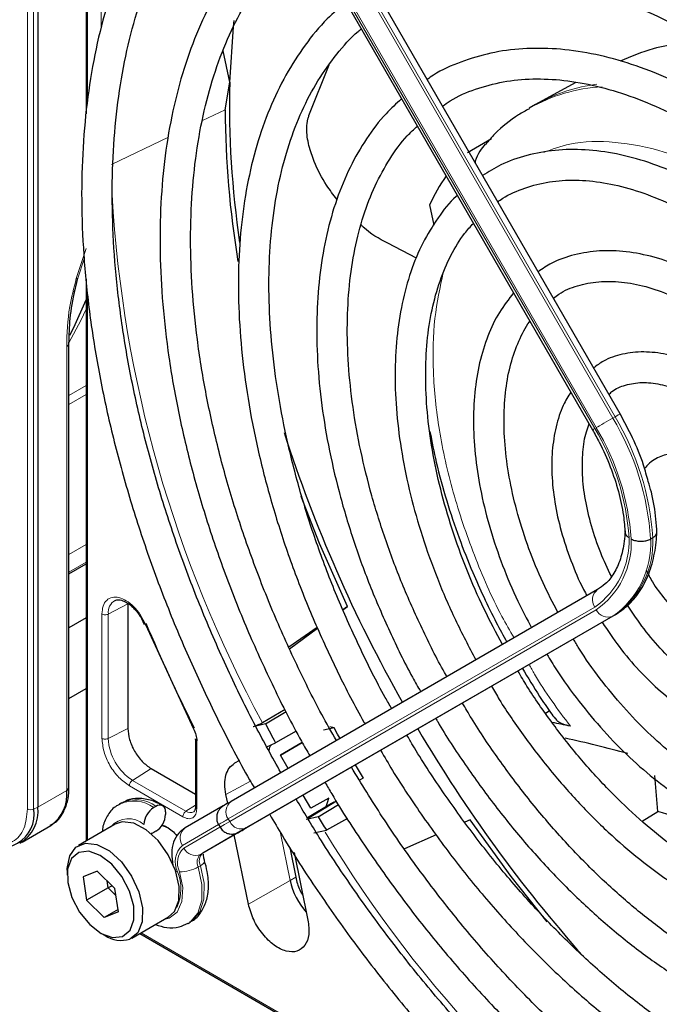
# Paper-space layout 'Blatt2' of a CAD drawing. Header units: millimetres. Extents: x 5 to 418, y 2 to 292.
# Tile 50 of 87: x 130.57 to 138.94, y 207.59 to 220.47. Entities that reach past the tile are written whole.
import ezdxf

# ---------------------------------------------------------------- set-up
doc = ezdxf.new("R2010")
doc.units = ezdxf.units.MM

psp = doc.layouts.new('Blatt2')

# ---------------------------------------------------------------- linework, layer by layer
at = {"color": 7, "linetype": 'Continuous', "lineweight": 18}
for p, q in [((130.669, 210.146), (130.669, 228.126)), ((130.75, 210.144), (130.75, 228.124)), ((131.456, 225.81), (131.456, 219.421)), ((138.329, 215.257), (133.534, 223.564)), ((133.562, 223.58), (138.358, 215.274)), ((138.092, 215.12), (133.296, 223.427)), ((133.316, 223.439), (138.112, 215.132)), ((131.634, 220.348), (131.634, 221.982)), ((132.96, 219.147), (133.256, 219.289)), ((131.769, 218.575), (132.514, 218.933)), ((131.438, 217.474), (131.308, 217.081)), ((131.329, 217.085), (131.412, 217.339)), ((131.456, 216.897), (131.456, 209.738)), ((131.183, 216.193), (131.183, 210.388)), ((131.212, 215.551), (131.438, 215.682)), ((131.438, 215.566), (131.212, 215.436)), ((138.358, 215.274), (138.329, 215.257)), ((131.212, 213.474), (131.438, 213.604)), ((131.438, 213.374), (131.212, 213.243)), ((131.982, 212.827), (131.727, 212.694)), ((133.296, 210.015), (138.092, 212.785)), ((138.112, 212.75), (133.316, 209.981)), ((131.644, 211.069), (131.644, 212.696)), ((131.727, 211.068), (131.727, 212.694)), ((133.534, 209.898), (138.329, 212.668)), ((138.358, 212.684), (138.329, 212.668)), ((131.727, 211.068), (131.982, 211.2)), ((132.885, 211.038), (132.885, 210.149)), ((132.286, 210.675), (132.043, 210.52)), ((133.377, 210.743), (133.443, 210.779)), ((132.703, 210.044), (132.003, 210.448)), ((132.743, 210.116), (132.043, 210.52)), ((133.587, 210.509), (133.267, 210.333)), ((131.183, 210.388), (130.806, 210.171)), ((130.806, 210.171), (130.75, 210.144)), ((132.867, 210.195), (132.743, 210.116)), ((134.715, 210.247), (134.322, 210.009)), ((133.316, 209.981), (133.296, 210.015)), ((132.696, 209.669), (133.169, 209.942)), ((133.188, 209.907), (132.716, 209.634)), ((133.477, 209.865), (133.549, 209.907)), ((133.549, 209.907), (133.553, 209.909)), ((132.933, 209.552), (133.43, 209.838)), ((133.98, 209.829), (134.107, 209.21)), ((132.962, 209.568), (132.933, 209.552)), ((132.932, 209.404), (132.904, 209.388)), ((134.18, 209.252), (134.107, 209.21)), ((134.107, 209.21), (133.56, 208.902)), ((132.156, 208.525), (138.326, 204.963))]:
    psp.add_line(p, q, dxfattribs=at)
at = {"color": 7, "linetype": 'Continuous', "lineweight": 25}
for p, q in [((130.806, 228.151), (130.806, 210.171)), ((131.438, 225.83), (131.438, 219.235)), ((138.424, 215.312), (133.628, 223.618)), ((133.268, 223.411), (138.063, 215.104)), ((133.317, 219.651), (133.231, 220.058)), ((134.353, 219.214), (134.617, 219.875)), ((133.256, 219.289), (133.317, 219.651)), ((137.843, 219.646), (137.356, 219.379)), ((137.318, 219.358), (137.234, 219.309)), ((137.356, 219.379), (137.318, 219.358)), ((136.426, 218.73), (136.743, 218.914)), ((135.932, 218.045), (135.986, 217.781)), ((135.762, 217.35), (135.383, 217.543)), ((131.273, 216.841), (131.329, 217.085)), ((131.438, 217.075), (131.438, 209.727)), ((131.212, 210.429), (131.212, 216.234)), ((138.853, 213.693), (138.825, 213.677)), ((131.212, 213.22), (131.438, 213.35)), ((138.129, 213.014), (133.334, 210.245)), ((131.982, 212.827), (131.982, 211.2)), ((134.798, 212.749), (134.857, 212.792)), ((134.857, 212.792), (134.798, 212.751)), ((131.438, 212.647), (131.212, 212.516)), ((132.162, 212.638), (132.197, 212.56)), ((138.358, 212.684), (133.562, 209.915)), ((132.214, 212.559), (132.843, 211.195)), ((134.461, 212.518), (134.09, 212.261)), ((134.099, 212.241), (134.466, 212.508)), ((131.212, 211.592), (131.438, 211.723)), ((134.041, 211.445), (133.744, 211.272)), ((137.448, 211.4), (137.498, 211.431)), ((133.784, 211.259), (134.053, 211.422)), ((133.784, 211.259), (133.624, 211.219)), ((134.682, 211.208), (134.544, 211.174)), ((134.682, 211.208), (134.625, 211.221)), ((132.867, 211.063), (132.867, 210.173)), ((134.187, 211.162), (133.914, 211.012)), ((133.801, 210.958), (133.914, 211.012)), ((133.979, 210.848), (134.265, 211.013)), ((134.265, 211.013), (133.979, 210.848)), ((133.442, 210.781), (133.377, 210.743)), ((134.079, 210.675), (133.979, 210.848)), ((132.286, 210.675), (132.867, 210.339)), ((135.062, 210.55), (135.014, 210.522)), ((138.92, 210.112), (138.877, 210.583)), ((133.291, 210.22), (133.267, 210.333)), ((134.379, 210.155), (134.279, 210.328)), ((134.611, 210.289), (134.379, 210.155)), ((134.573, 210.162), (134.611, 210.289)), ((131.899, 210.225), (131.871, 210.208)), ((132.349, 210.18), (132.321, 210.164)), ((133.23, 210.185), (132.733, 209.898)), ((132.866, 210.174), (132.866, 210.172)), ((134.647, 210.217), (134.335, 210.028)), ((134.472, 210.044), (134.738, 210.205)), ((132.477, 210.107), (132.477, 210.074)), ((134.472, 210.044), (134.322, 210.009)), ((134.857, 210.02), (134.581, 209.869)), ((138.715, 209.985), (138.92, 210.112)), ((130.599, 209.713), (130.975, 209.93)), ((131.815, 209.945), (131.335, 209.668)), ((132.43, 209.935), (132.477, 209.919)), ((133.169, 209.942), (133.189, 209.907)), ((133.515, 209.887), (133.443, 209.846)), ((136.462, 210.002), (136.393, 209.972)), ((132.349, 209.854), (132.321, 209.837)), ((133.458, 209.855), (132.962, 209.568)), ((133.56, 208.902), (133.375, 209.807)), ((134.415, 209.832), (134.581, 209.869)), ((136.019, 209.808), (135.602, 209.625)), ((134.102, 209.643), (134.18, 209.252)), ((134.158, 209.578), (134.339, 208.693)), ((131.19, 209.347), (131.19, 209.282)), ((131.582, 209.333), (131.397, 209.256)), ((131.397, 209.256), (131.443, 208.951)), ((131.582, 209.333), (131.814, 209.107)), ((131.725, 209.114), (131.443, 208.951)), ((131.725, 209.114), (131.712, 209.206)), ((131.779, 209.14), (131.725, 209.114)), ((131.827, 209.015), (131.725, 209.114)), ((131.859, 208.802), (131.814, 209.107)), ((131.674, 208.725), (131.443, 208.951)), ((131.855, 208.829), (131.674, 208.725)), ((131.859, 208.802), (131.674, 208.725)), ((132.035, 208.455), (132.515, 208.733)), ((132.771, 208.649), (132.799, 208.666)), ((131.628, 208.523), (131.685, 208.49)), ((132.138, 208.515), (138.496, 204.845))]:
    psp.add_line(p, q, dxfattribs=at)
at = {"color": 7, "linetype": 'Continuous', "lineweight": 25, "flags": 128}
for points in [[(133.317, 219.651), (133.367, 220.373), (133.376, 220.455)], [(131.224, 216.342), (131.275, 216.442), (131.438, 216.804)], [(134.857, 212.792), (134.492, 213.619), (134.25, 214.234)], [(134.76, 211.068), (134.728, 211.125), (134.682, 211.208)], [(133.334, 210.245), (133.305, 210.228), (133.281, 210.215), (133.262, 210.204), (133.248, 210.195), (133.243, 210.193)], [(132.515, 208.733), (132.593, 208.804), (132.651, 208.947), (132.656, 209.132), (132.608, 209.339), (132.512, 209.547), (132.379, 209.732), (132.222, 209.874), (132.06, 209.959), (131.908, 209.976), (131.815, 209.945)], [(132.519, 209.894), (132.519, 209.894), (132.428, 209.931)], [(133.43, 209.838), (133.456, 209.854), (133.479, 209.866), (133.496, 209.877), (133.51, 209.884), (133.515, 209.887)], [(133.547, 209.906), (133.544, 209.904), (133.529, 209.896), (133.51, 209.885), (133.487, 209.871), (133.458, 209.855)], [(133.562, 209.915), (133.535, 209.899), (133.513, 209.886), (133.495, 209.876), (133.482, 209.869), (133.474, 209.864), (133.47, 209.861), (133.47, 209.861)], [(133.522, 209.892), (133.521, 209.891), (133.515, 209.887)], [(133.549, 209.907), (133.555, 209.911), (133.557, 209.912)], [(137.471, 208.668), (136.998, 209.263), (136.462, 210.002)], [(132.321, 209.837), (132.296, 209.826), (132.287, 209.823)], [(131.19, 209.347), (131.19, 209.366), (131.222, 209.532), (131.304, 209.647), (131.427, 209.698), (131.579, 209.681), (131.741, 209.597), (131.898, 209.454), (132.031, 209.269), (132.127, 209.062), (132.175, 208.854), (132.17, 208.669), (132.112, 208.527), (132.008, 208.442), (132.008, 208.442)], [(131.914, 208.48), (132.011, 208.561), (132.061, 208.698), (132.059, 208.875), (132.005, 209.07), (131.905, 209.261), (131.772, 209.424), (131.622, 209.539), (131.473, 209.592), (131.342, 209.578), (131.245, 209.497), (131.195, 209.36), (131.197, 209.183), (131.251, 208.987), (131.351, 208.797), (131.484, 208.634), (131.634, 208.519), (131.784, 208.466), (131.914, 208.48)]]:
    psp.add_lwpolyline(points, dxfattribs=at)
at = {"color": 7, "linetype": 'Continuous', "lineweight": 18, "flags": 128}
for points in [[(131.438, 216.682), (131.367, 216.533), (131.211, 216.24)], [(138.358, 215.274), (138.381, 215.287), (138.399, 215.298), (138.413, 215.306), (138.421, 215.31), (138.424, 215.312)], [(138.112, 215.132), (138.132, 215.144), (138.156, 215.157), (138.184, 215.173), (138.213, 215.19), (138.243, 215.208), (138.274, 215.225), (138.303, 215.242), (138.329, 215.257)], [(133.316, 209.981), (133.28, 209.96), (133.249, 209.942), (133.224, 209.928), (133.206, 209.917), (133.194, 209.91), (133.189, 209.907), (133.189, 209.907)], [(133.515, 209.887), (133.518, 209.889), (133.522, 209.891), (133.522, 209.892)], [(133.443, 209.846), (133.436, 209.842), (133.435, 209.841)], [(133.47, 209.861), (133.471, 209.862), (133.477, 209.865)], [(132.772, 208.65), (132.797, 208.666), (132.897, 208.783), (132.95, 208.952), (132.952, 209.159), (132.904, 209.388)], [(132.932, 209.404), (132.98, 209.175), (132.978, 208.968), (132.925, 208.799), (132.825, 208.683), (132.799, 208.666)], [(132.932, 209.404), (132.955, 209.418), (132.972, 209.433), (132.983, 209.446), (132.988, 209.458), (132.987, 209.466)], [(132.66, 209.322), (132.701, 209.117), (132.69, 208.937), (132.628, 208.798), (132.523, 208.717), (132.459, 208.701)], [(132.612, 209.328), (132.614, 209.327), (132.634, 209.324)]]:
    psp.add_lwpolyline(points, dxfattribs=at)
at = {"color": 7, "linetype": 'Continuous', "lineweight": 25}
for centre, radius, start, end in [((145.333, 219.335), 12.02, 178.4967, 188.5277), ((145.773, 219.345), 12.517, 180.2567, 189.3734), ((138.382, 216.907), 2.702, 145.8395, 155.0841), ((151.997, 220.849), 18.876, 197.831, 209.5488), ((152.409, 221.064), 21.902, 202.7985, 206.7494), ((151.246, 220.358), 19.691, 207.5219, 208.3335), ((152.141, 220.824), 18.988, 210.4777, 221.6124), ((135.355, 200.134), 11.354, 77.7003, 78.9345), ((135.281, 199.429), 11.891, 74.1751, 78.2418), ((151.968, 220.772), 19.756, 210.5791, 211.1598), ((131.164, 210.432), 0.0475, 292.523, 358.1366), ((130.693, 210.334), 0.493, 305.0133, 6.2988), ((130.322, 210.074), 0.434, 230.7967, 9.214), ((130.329, 210.114), 0.481, 299.7173, 6.7628), ((132.47, 209.931), 0.277, 122.6055, 177.3945), ((132.399, 210.119), 0.0786, 350.786, 129.2033), ((132.2, 210.087), 0.277, 302.6055, 357.3945), ((151.26, 220.362), 19.705, 211.5758, 212.174), ((135.805, 198.32), 12.196, 70.5855, 75.2059), ((243.741, 18.991), 220.435, 119.99714, 120.02671), ((135.011, 209.409), 0.926, 192.4261, 221.5629), ((131.899, 208.825), 0.398, 237.3392, 285.8023)]:
    psp.add_arc(centre, radius, start, end, dxfattribs=at)
at = {"color": 7, "linetype": 'Continuous', "lineweight": 18}
for centre, radius, start, end in [((138.312, 217.406), 2.187, 93.2506, 119.5171), ((138.376, 217.509), 2.129, 96.9623, 118.5981), ((148.205, 219.127), 16.456, 183.3097, 208.5112), ((131.163, 216.238), 0.0492, 293.6521, 355.4711), ((135.297, 213.44), 3.535, 3.8459, 30.9445), ((135.326, 213.456), 3.535, 3.8459, 30.9445), ((158.948, 178.981), 41.726, 119.9893, 120.0346), ((135.332, 213.467), 3.218, 4.0341, 30.9259), ((135.302, 213.448), 3.275, 3.9971, 30.9295), ((137.489, 213.648), 1.053, 304.9128, 2.4318), ((137.498, 213.63), 1.073, 304.9266, 2.4906), ((137.662, 213.621), 1.164, 304.9831, 2.7305), ((137.69, 213.638), 1.164, 304.9831, 2.7305), ((138.228, 212.88), 0.166, 126.3512, 215.1851), ((131.904, 212.718), 0.178, 119.5203, 187.4277), ((138.263, 212.82), 0.166, 204.8163, 293.6431), ((132.413, 211.099), 0.687, 182.6055, 237.3945), ((132.087, 209.821), 0.445, 53.8215, 114.8681), ((130.712, 210.229), 0.0932, 242.8052, 294.3071), ((132.058, 209.803), 0.446, 53.8639, 114.4166), ((133.432, 210.111), 0.166, 126.3512, 215.1851), ((131.992, 209.707), 0.311, 49.5168, 138.472), ((132.8, 210.193), 0.0956, 233.416, 298.2251), ((274.37, -34.36), 282.172, 119.99706, 120.02687), ((132.832, 209.764), 0.166, 126.3512, 215.1851), ((133.467, 210.05), 0.166, 204.8163, 293.6431), ((131.135, 214.089), 4.829, 299.9755, 300.1054), ((148.865, 218.527), 16.731, 211.2645, 235.9261), ((132.894, 209.455), 0.291, 132.8448, 206.7507), ((132.895, 209.441), 0.263, 132.8448, 206.7507), ((132.867, 209.704), 0.166, 204.8163, 293.6431), ((133.028, 209.45), 0.139, 132.8448, 206.7507), ((133.056, 209.466), 0.139, 132.8448, 206.7507), ((132.657, 209.821), 0.498, 270.2974, 299.6447), ((132.094, 209.103), 0.583, 335.2568, 22.2569)]:
    psp.add_arc(centre, radius, start, end, dxfattribs=at)
at = {"color": 7, "linetype": 'Continuous', "lineweight": 25}
for points, knots in [([(145.227, 217.113), (145.143, 217.256), (144.916, 217.643), (144.511, 218.252), (144.019, 218.937), (143.501, 219.591), (142.962, 220.213), (142.404, 220.798), (141.83, 221.343), (141.243, 221.847), (140.646, 222.304), (140.043, 222.714), (139.436, 223.073), (138.829, 223.38), (138.225, 223.633), (137.628, 223.83), (137.041, 223.969), (136.467, 224.051), (135.91, 224.073), (135.373, 224.037), (134.859, 223.943), (134.374, 223.788), (133.994, 223.624), (133.789, 223.492), (133.724, 223.451)], [0, 0, 0, 0, 0.0278357, 0.0754043, 0.1229765, 0.1705551, 0.2181426, 0.2657419, 0.3133555, 0.3609855, 0.4086337, 0.4563008, 0.5039862, 0.5516866, 0.5993949, 0.6470941, 0.6947631, 0.7423727, 0.7898868, 0.8372681, 0.8844871, 0.931535, 0.9784341, 1, 1, 1, 1]), ([(133.924, 223.104), (133.981, 223.142), (134.17, 223.265), (134.525, 223.418), (134.985, 223.562), (135.473, 223.646), (135.983, 223.674), (136.514, 223.644), (137.062, 223.557), (137.623, 223.414), (138.196, 223.216), (138.777, 222.962), (139.362, 222.656), (139.949, 222.298), (140.534, 221.89), (141.113, 221.435), (141.683, 220.935), (142.242, 220.393), (142.785, 219.812), (143.309, 219.195), (143.812, 218.546), (144.289, 217.867), (144.646, 217.321), (144.833, 216.996), (144.881, 216.913)], [0, 0, 0, 0, 0.0209899, 0.069851, 0.1186882, 0.1673891, 0.2158993, 0.2642148, 0.3123657, 0.3603953, 0.4083456, 0.456251, 0.5041365, 0.5520177, 0.5999032, 0.6477998, 0.6957108, 0.7436373, 0.7915784, 0.8395326, 0.8874977, 0.9354713, 0.9834506, 1, 1, 1, 1]), ([(133.38, 223.216), (133.287, 223.143), (133.061, 222.969), (132.743, 222.631), (132.424, 222.215), (132.145, 221.749), (131.907, 221.238), (131.712, 220.684), (131.559, 220.091), (131.452, 219.462), (131.389, 218.8), (131.371, 218.11), (131.399, 217.395), (131.472, 216.659), (131.59, 215.906), (131.751, 215.141), (131.955, 214.368), (132.201, 213.59), (132.487, 212.813), (132.812, 212.04), (133.176, 211.277), (133.453, 210.736), (133.617, 210.456), (133.638, 210.421)], [0, 0, 0, 0, 0.035046, 0.084759, 0.134587, 0.184575, 0.234734, 0.285047, 0.335482, 0.386002, 0.436574, 0.487171, 0.537775, 0.588371, 0.638955, 0.689525, 0.740079, 0.79062, 0.841149, 0.891668, 0.94218, 0.992687, 1, 1, 1, 1]), ([(133.985, 210.621), (133.874, 210.821), (133.627, 211.265), (133.285, 211.969), (132.953, 212.726), (132.661, 213.488), (132.408, 214.25), (132.196, 215.009), (132.025, 215.759), (131.898, 216.497), (131.814, 217.217), (131.775, 217.917), (131.779, 218.591), (131.827, 219.236), (131.919, 219.849), (132.053, 220.425), (132.229, 220.962), (132.445, 221.457), (132.701, 221.908), (132.996, 222.31), (133.288, 222.633), (133.497, 222.798), (133.582, 222.866)], [0, 0, 0, 0, 0.042136, 0.093403, 0.144665, 0.195918, 0.24716, 0.298386, 0.349596, 0.400786, 0.451955, 0.503102, 0.554231, 0.605345, 0.656454, 0.707569, 0.758714, 0.80992, 0.861231, 0.912695, 0.964359, 1, 1, 1, 1]), ([(144.502, 216.694), (144.415, 216.841), (144.193, 217.216), (143.802, 217.795), (143.337, 218.429), (142.846, 219.031), (142.334, 219.599), (141.805, 220.129), (141.262, 220.619), (140.707, 221.064), (140.144, 221.462), (139.577, 221.811), (139.009, 222.107), (138.443, 222.349), (137.883, 222.536), (137.333, 222.665), (136.797, 222.736), (136.278, 222.748), (135.779, 222.7), (135.305, 222.596), (134.862, 222.427), (134.575, 222.294), (134.447, 222.202), (134.446, 222.202)], [0, 0, 0, 0, 0.032875, 0.083822, 0.134775, 0.185738, 0.236713, 0.287705, 0.338718, 0.389753, 0.440814, 0.491899, 0.543005, 0.594125, 0.645237, 0.696311, 0.747305, 0.798171, 0.848856, 0.899324, 0.949573, 0.99965, 1, 1, 1, 1]), ([(134.65, 221.848), (134.717, 221.892), (134.909, 222.015), (135.258, 222.157), (135.692, 222.279), (136.152, 222.34), (136.635, 222.345), (137.136, 222.293), (137.653, 222.184), (138.183, 222.019), (138.721, 221.799), (139.265, 221.526), (139.812, 221.201), (140.357, 220.826), (140.896, 220.403), (141.427, 219.935), (141.946, 219.426), (142.449, 218.878), (142.933, 218.295), (143.394, 217.68), (143.805, 217.08), (144.048, 216.676), (144.157, 216.495)], [0, 0, 0, 0, 0.02882, 0.081368, 0.133858, 0.186143, 0.238166, 0.289941, 0.341521, 0.392971, 0.444344, 0.49568, 0.547008, 0.598338, 0.649681, 0.701044, 0.752426, 0.803828, 0.855246, 0.906678, 0.95812, 1, 1, 1, 1]), ([(134.106, 221.959), (134.093, 221.95), (133.952, 221.85), (133.715, 221.611), (133.402, 221.24), (133.131, 220.815), (132.9, 220.346), (132.711, 219.833), (132.565, 219.281), (132.464, 218.692), (132.408, 218.071), (132.398, 217.422), (132.433, 216.748), (132.513, 216.055), (132.637, 215.347), (132.805, 214.628), (133.015, 213.903), (133.267, 213.176), (133.557, 212.451), (133.887, 211.735), (134.157, 211.196), (134.328, 210.904), (134.365, 210.84)], [0, 0, 0, 0, 0.0055069, 0.059059, 0.1127185, 0.1665678, 0.2206403, 0.2749237, 0.3293767, 0.3839483, 0.4385911, 0.4932683, 0.5479519, 0.6026249, 0.6572807, 0.7119171, 0.7665344, 0.8211347, 0.8757209, 0.9302966, 0.9848656, 1, 1, 1, 1]), ([(134.712, 211.04), (134.647, 211.154), (134.453, 211.494), (134.167, 212.076), (133.852, 212.78), (133.578, 213.49), (133.342, 214.201), (133.147, 214.907), (132.994, 215.605), (132.885, 216.289), (132.819, 216.954), (132.797, 217.598), (132.818, 218.214), (132.884, 218.799), (132.992, 219.35), (133.142, 219.862), (133.333, 220.333), (133.563, 220.76), (133.832, 221.139), (134.082, 221.422), (134.253, 221.558), (134.311, 221.604)], [0, 0, 0, 0, 0.028011, 0.083582, 0.139147, 0.1947, 0.250238, 0.305756, 0.361251, 0.416719, 0.472159, 0.52757, 0.582957, 0.638329, 0.6937, 0.749093, 0.80455, 0.860127, 0.915892, 0.971916, 1, 1, 1, 1]), ([(143.779, 216.276), (143.67, 216.456), (143.433, 216.845), (143.035, 217.416), (142.594, 217.989), (142.129, 218.53), (141.645, 219.034), (141.146, 219.499), (140.635, 219.92), (140.114, 220.294), (139.589, 220.62), (139.063, 220.893), (138.539, 221.111), (138.021, 221.274), (137.514, 221.378), (137.021, 221.424), (136.547, 221.411), (136.095, 221.339), (135.672, 221.205), (135.364, 221.071), (135.209, 220.964), (135.174, 220.94)], [0, 0, 0, 0, 0.047335, 0.102503, 0.157679, 0.212871, 0.268083, 0.323322, 0.378591, 0.433894, 0.489232, 0.544601, 0.599988, 0.65536, 0.710671, 0.765857, 0.820841, 0.875554, 0.929964, 0.984107, 1, 1, 1, 1]), ([(135.373, 220.595), (135.469, 220.653), (135.681, 220.781), (136.045, 220.911), (136.455, 220.998), (136.89, 221.026), (137.345, 220.998), (137.816, 220.912), (138.301, 220.771), (138.795, 220.575), (139.296, 220.325), (139.798, 220.023), (140.299, 219.672), (140.795, 219.274), (141.281, 218.831), (141.754, 218.347), (142.209, 217.827), (142.644, 217.273), (143.052, 216.689), (143.316, 216.288), (143.433, 216.078), (143.434, 216.077)], [0, 0, 0, 0, 0.047732, 0.104951, 0.162001, 0.218715, 0.275061, 0.331102, 0.386935, 0.442647, 0.498302, 0.553942, 0.609585, 0.665249, 0.720938, 0.776655, 0.832397, 0.88816, 0.943939, 0.999729, 1, 1, 1, 1]), ([(134.835, 220.695), (134.753, 220.625), (134.558, 220.459), (134.296, 220.139), (134.043, 219.748), (133.832, 219.309), (133.663, 218.828), (133.538, 218.308), (133.458, 217.753), (133.423, 217.167), (133.434, 216.554), (133.49, 215.92), (133.591, 215.269), (133.736, 214.606), (133.923, 213.935), (134.152, 213.263), (134.42, 212.592), (134.728, 211.931), (134.953, 211.485), (135.082, 211.266), (135.087, 211.257)], [0, 0, 0, 0, 0.043569, 0.102164, 0.161004, 0.220147, 0.279578, 0.339236, 0.399046, 0.458941, 0.518871, 0.578798, 0.638704, 0.698585, 0.758439, 0.81827, 0.87808, 0.937877, 0.997664, 1, 1, 1, 1]), ([(135.436, 211.459), (135.407, 211.507), (135.258, 211.763), (135.021, 212.242), (134.728, 212.89), (134.475, 213.544), (134.261, 214.199), (134.089, 214.849), (133.958, 215.488), (133.871, 216.113), (133.827, 216.717), (133.828, 217.297), (133.871, 217.847), (133.958, 218.364), (134.087, 218.843), (134.256, 219.281), (134.464, 219.676), (134.713, 220.02), (134.905, 220.243), (135.024, 220.335), (135.038, 220.345)], [0, 0, 0, 0, 0.0144397, 0.0756165, 0.1367846, 0.1979372, 0.2590679, 0.3201703, 0.3812385, 0.4422681, 0.5032569, 0.5642068, 0.6251274, 0.6860375, 0.7469629, 0.8079573, 0.8691011, 0.9304986, 0.9922581, 1, 1, 1, 1]), ([(143.052, 215.857), (143.023, 215.908), (142.882, 216.152), (142.599, 216.57), (142.207, 217.103), (141.788, 217.604), (141.35, 218.07), (140.895, 218.496), (140.428, 218.878), (139.952, 219.214), (139.472, 219.5), (138.991, 219.734), (138.514, 219.912), (138.045, 220.032), (137.588, 220.094), (137.149, 220.096), (136.73, 220.04), (136.34, 219.921), (136.062, 219.801), (135.926, 219.704), (135.899, 219.685)], [0, 0, 0, 0, 0.015977, 0.076619, 0.137271, 0.197942, 0.258641, 0.319377, 0.380158, 0.440989, 0.501871, 0.562796, 0.623736, 0.68463, 0.74539, 0.805902, 0.866048, 0.925763, 0.985086, 1, 1, 1, 1]), ([(139.648, 220.105), (139.632, 220.109), (139.347, 220.175), (138.919, 220.133), (138.565, 219.985), (138.424, 219.926)], [0, 0, 0, 0, 0.034713, 0.614228, 1, 1, 1, 1]), ([(136.1, 219.337), (136.133, 219.361), (136.265, 219.455), (136.53, 219.565), (136.889, 219.663), (137.277, 219.701), (137.685, 219.683), (138.111, 219.608), (138.55, 219.477), (138.998, 219.292), (139.452, 219.053), (139.907, 218.763), (140.358, 218.424), (140.803, 218.04), (141.236, 217.614), (141.653, 217.149), (142.049, 216.65), (142.404, 216.153), (142.612, 215.813), (142.707, 215.657)], [0, 0, 0, 0, 0.0213, 0.084609, 0.147915, 0.210788, 0.273103, 0.334941, 0.396461, 0.457805, 0.519077, 0.580333, 0.641603, 0.702907, 0.764251, 0.825634, 0.887048, 0.948488, 1, 1, 1, 1]), ([(135.565, 219.431), (135.496, 219.369), (135.326, 219.216), (135.1, 218.916), (134.884, 218.542), (134.71, 218.122), (134.578, 217.662), (134.492, 217.164), (134.451, 216.635), (134.455, 216.078), (134.505, 215.5), (134.6, 214.905), (134.739, 214.299), (134.92, 213.686), (135.142, 213.073), (135.405, 212.466), (135.63, 211.999), (135.779, 211.741), (135.815, 211.678)], [0, 0, 0, 0, 0.045337, 0.11062, 0.176282, 0.242384, 0.308874, 0.375644, 0.442577, 0.509583, 0.576595, 0.64358, 0.710528, 0.777438, 0.844314, 0.911165, 0.977999, 1, 1, 1, 1]), ([(137.237, 219.302), (137.189, 219.276), (137.026, 219.187), (136.831, 219.031), (136.703, 218.882), (136.663, 218.836)], [0, 0, 0, 0, 0.2200928, 0.7564213, 1, 1, 1, 1]), ([(134.719, 218.12), (134.672, 218.179), (134.557, 218.326), (134.436, 218.564), (134.347, 218.817), (134.316, 219.01), (134.33, 219.147), (134.348, 219.199), (134.353, 219.214)], [0, 0, 0, 0, 0.207542, 0.514872, 0.69557, 0.877586, 0.966461, 1, 1, 1, 1]), ([(136.159, 211.876), (136.155, 211.882), (136.042, 212.074), (135.847, 212.469), (135.58, 213.056), (135.355, 213.65), (135.169, 214.243), (135.024, 214.83), (134.922, 215.404), (134.863, 215.961), (134.848, 216.494), (134.876, 217), (134.947, 217.473), (135.06, 217.908), (135.213, 218.303), (135.406, 218.651), (135.592, 218.91), (135.726, 219.034), (135.771, 219.075)], [0, 0, 0, 0, 0.002079, 0.070996, 0.1399, 0.208781, 0.277628, 0.346429, 0.415177, 0.483863, 0.552488, 0.62106, 0.689605, 0.758159, 0.826801, 0.895661, 0.964912, 1, 1, 1, 1]), ([(136.657, 218.841), (136.633, 218.811), (136.582, 218.745), (136.539, 218.658), (136.527, 218.604), (136.526, 218.599)], [0, 0, 0, 0, 0.428379, 0.939585, 1, 1, 1, 1]), ([(142.329, 215.439), (142.232, 215.595), (142.029, 215.919), (141.686, 216.382), (141.312, 216.829), (140.918, 217.239), (140.509, 217.609), (140.087, 217.934), (139.659, 218.212), (139.228, 218.437), (138.799, 218.607), (138.376, 218.721), (137.966, 218.774), (137.573, 218.769), (137.203, 218.701), (136.883, 218.591), (136.702, 218.478), (136.624, 218.429)], [0, 0, 0, 0, 0.062858, 0.131038, 0.199246, 0.2675, 0.335815, 0.404205, 0.472678, 0.541229, 0.609831, 0.678385, 0.746745, 0.814711, 0.882086, 0.948789, 1, 1, 1, 1]), ([(136.823, 218.084), (136.834, 218.092), (136.929, 218.167), (137.138, 218.257), (137.451, 218.349), (137.794, 218.379), (138.157, 218.352), (138.536, 218.269), (138.927, 218.131), (139.326, 217.94), (139.728, 217.696), (140.127, 217.403), (140.521, 217.065), (140.902, 216.684), (141.268, 216.266), (141.61, 215.814), (141.849, 215.468), (141.963, 215.27), (141.981, 215.238)], [0, 0, 0, 0, 0.009214, 0.081011, 0.153071, 0.224451, 0.2949, 0.364606, 0.433868, 0.502926, 0.57193, 0.640938, 0.709995, 0.779115, 0.848296, 0.917527, 0.986793, 1, 1, 1, 1]), ([(136.294, 218.168), (136.289, 218.164), (136.192, 218.083), (136.037, 217.877), (135.835, 217.552), (135.679, 217.176), (135.565, 216.761), (135.496, 216.31), (135.472, 215.828), (135.495, 215.321), (135.563, 214.794), (135.675, 214.255), (135.83, 213.709), (136.027, 213.162), (136.26, 212.62), (136.445, 212.269), (136.537, 212.095)], [0, 0, 0, 0, 0.004033, 0.07871, 0.15389, 0.229752, 0.306249, 0.383198, 0.460397, 0.537693, 0.614972, 0.6922, 0.769368, 0.846482, 0.923554, 1, 1, 1, 1]), ([(135.383, 217.543), (135.27, 217.603), (135.146, 217.67), (135.045, 217.773), (135.036, 217.782)], [0, 0, 0, 0, 0.910563, 1, 1, 1, 1]), ([(136.885, 212.295), (136.803, 212.449), (136.631, 212.772), (136.412, 213.278), (136.22, 213.804), (136.07, 214.327), (135.961, 214.841), (135.895, 215.339), (135.873, 215.815), (135.893, 216.264), (135.957, 216.679), (136.061, 217.057), (136.205, 217.39), (136.354, 217.641), (136.466, 217.761), (136.505, 217.803)], [0, 0, 0, 0, 0.072943, 0.153521, 0.234056, 0.314528, 0.394918, 0.475208, 0.555393, 0.63548, 0.715511, 0.795552, 0.875749, 0.95636, 1, 1, 1, 1]), ([(141.603, 215.02), (141.517, 215.156), (141.338, 215.435), (141.032, 215.828), (140.7, 216.197), (140.35, 216.528), (139.986, 216.814), (139.615, 217.053), (139.24, 217.24), (138.868, 217.37), (138.504, 217.442), (138.154, 217.453), (137.827, 217.401), (137.555, 217.308), (137.409, 217.21), (137.35, 217.171)], [0, 0, 0, 0, 0.074384, 0.153857, 0.233394, 0.313032, 0.392803, 0.472727, 0.552799, 0.632945, 0.712925, 0.792378, 0.870881, 0.948205, 1, 1, 1, 1]), ([(137.551, 216.824), (137.574, 216.843), (137.668, 216.918), (137.864, 216.994), (138.137, 217.05), (138.437, 217.046), (138.755, 216.986), (139.085, 216.87), (139.423, 216.701), (139.763, 216.482), (140.1, 216.214), (140.428, 215.903), (140.741, 215.552), (141.021, 215.19), (141.182, 214.936), (141.256, 214.819)], [0, 0, 0, 0, 0.0289718, 0.1142789, 0.1997976, 0.2836232, 0.3657637, 0.4469139, 0.5276542, 0.6083059, 0.6889878, 0.7697749, 0.8506782, 0.9316791, 1, 1, 1, 1]), ([(131.212, 216.234), (131.215, 216.342), (131.22, 216.566), (131.264, 216.806), (131.287, 216.931)], [0, 0, 0, 0, 0.481187, 1, 1, 1, 1]), ([(137.03, 216.895), (136.965, 216.812), (136.833, 216.644), (136.687, 216.335), (136.578, 215.984), (136.515, 215.595), (136.498, 215.176), (136.527, 214.733), (136.601, 214.273), (136.72, 213.802), (136.881, 213.33), (137.062, 212.897), (137.204, 212.631), (137.266, 212.515)], [0, 0, 0, 0, 0.087458, 0.178657, 0.271088, 0.364497, 0.458466, 0.552645, 0.646789, 0.740833, 0.834772, 0.928628, 1, 1, 1, 1]), ([(137.611, 212.715), (137.544, 212.844), (137.401, 213.118), (137.226, 213.549), (137.081, 213.995), (136.977, 214.435), (136.916, 214.86), (136.898, 215.263), (136.923, 215.636), (136.988, 215.975), (137.096, 216.267), (137.184, 216.449), (137.243, 216.519), (137.245, 216.521)], [0, 0, 0, 0, 0.090298, 0.19153, 0.29266, 0.393638, 0.494422, 0.594988, 0.69535, 0.795611, 0.895939, 0.99677, 1, 1, 1, 1]), ([(140.874, 214.599), (140.837, 214.658), (140.727, 214.835), (140.513, 215.104), (140.24, 215.396), (139.948, 215.647), (139.646, 215.851), (139.338, 216.004), (139.031, 216.099), (138.733, 216.133), (138.455, 216.101), (138.232, 216.028), (138.118, 215.944), (138.076, 215.913)], [0, 0, 0, 0, 0.04971, 0.148978, 0.2484084, 0.348108, 0.4481676, 0.5486143, 0.6492499, 0.7493155, 0.8476774, 0.9434778, 1, 1, 1, 1]), ([(138.277, 215.566), (138.29, 215.579), (138.352, 215.639), (138.492, 215.695), (138.702, 215.732), (138.942, 215.707), (139.196, 215.628), (139.459, 215.496), (139.724, 215.314), (139.986, 215.085), (140.233, 214.815), (140.416, 214.583), (140.505, 214.436), (140.528, 214.399)], [0, 0, 0, 0, 0.029258, 0.138407, 0.250078, 0.356664, 0.459361, 0.560618, 0.661623, 0.762745, 0.864149, 0.965811, 1, 1, 1, 1]), ([(137.779, 215.597), (137.744, 215.541), (137.661, 215.406), (137.58, 215.146), (137.529, 214.829), (137.527, 214.48), (137.572, 214.111), (137.66, 213.73), (137.795, 213.348), (137.907, 213.079), (137.984, 212.946), (137.991, 212.934)], [0, 0, 0, 0, 0.088797, 0.21354, 0.340937, 0.469926, 0.599428, 0.728789, 0.857907, 0.986829, 1, 1, 1, 1]), ([(138.793, 214.427), (138.773, 214.499), (138.722, 214.69), (138.597, 214.99), (138.48, 215.208), (138.424, 215.312)], [0, 0, 0, 0, 0.241522, 0.639043, 1, 1, 1, 1]), ([(138.31, 213.188), (138.261, 213.29), (138.158, 213.508), (138.044, 213.848), (137.964, 214.191), (137.926, 214.519), (137.932, 214.817), (137.965, 215.041), (138.007, 215.146), (138.02, 215.18)], [0, 0, 0, 0, 0.140593, 0.298994, 0.456939, 0.614254, 0.770852, 0.926891, 1, 1, 1, 1]), ([(135.936, 215.08), (135.962, 214.947), (136.019, 214.648), (136.148, 214.183), (136.309, 213.702), (136.475, 213.282), (136.641, 212.912), (136.789, 212.607), (136.896, 212.414), (136.943, 212.329)], [0, 0, 0, 0, 0.146263, 0.327257, 0.500767, 0.664233, 0.781127, 0.904457, 1, 1, 1, 1]), ([(138.063, 215.104), (138.094, 215.05), (138.181, 214.892), (138.302, 214.621), (138.408, 214.297), (138.471, 214.003), (138.484, 213.828), (138.489, 213.751)], [0, 0, 0, 0, 0.121243, 0.354097, 0.586718, 0.818525, 1, 1, 1, 1]), ([(140.148, 214.177), (140.099, 214.242), (139.993, 214.384), (139.801, 214.56), (139.585, 214.702), (139.369, 214.784), (139.163, 214.807), (138.974, 214.771), (138.828, 214.698), (138.765, 214.622), (138.744, 214.596)], [0, 0, 0, 0, 0.121104, 0.26353, 0.407617, 0.553734, 0.681749, 0.803792, 0.934198, 1, 1, 1, 1]), ([(138.906, 213.758), (138.902, 213.817), (138.892, 213.989), (138.858, 214.214), (138.807, 214.38), (138.793, 214.427)], [0, 0, 0, 0, 0.275641, 0.795667, 1, 1, 1, 1]), ([(138.489, 213.782), (138.486, 213.736), (138.477, 213.602), (138.433, 213.408), (138.347, 213.22), (138.244, 213.091), (138.163, 213.037), (138.129, 213.014)], [0, 0, 0, 0, 0.121998, 0.35528, 0.588901, 0.826298, 1, 1, 1, 1]), ([(138.358, 212.684), (138.397, 212.709), (138.504, 212.778), (138.65, 212.933), (138.781, 213.154), (138.867, 213.414), (138.899, 213.629), (138.905, 213.752), (138.906, 213.774)], [0, 0, 0, 0, 0.120337, 0.325835, 0.532783, 0.744527, 0.954131, 1, 1, 1, 1]), ([(138.489, 213.764), (138.489, 213.763), (138.489, 213.756), (138.493, 213.743), (138.502, 213.727), (138.514, 213.713), (138.527, 213.703), (138.536, 213.697), (138.541, 213.694), (138.542, 213.693)], [0, 0, 0, 0, 0.043164, 0.266738, 0.48434, 0.708238, 0.839781, 0.97267, 1, 1, 1, 1]), ([(138.853, 213.693), (138.86, 213.697), (138.873, 213.706), (138.888, 213.721), (138.899, 213.738), (138.905, 213.752), (138.905, 213.761), (138.905, 213.764)], [0, 0, 0, 0, 0.218214, 0.442758, 0.660971, 0.885507, 1, 1, 1, 1]), ([(138.57, 213.677), (138.571, 213.676), (138.58, 213.671), (138.607, 213.659), (138.656, 213.647), (138.717, 213.645), (138.777, 213.654), (138.809, 213.669), (138.825, 213.677)], [0, 0, 0, 0, 0.013464, 0.142089, 0.356782, 0.571253, 0.785625, 1, 1, 1, 1]), ([(138.766, 213.267), (138.792, 213.216), (138.861, 213.08), (139.01, 212.88), (139.199, 212.684), (139.345, 212.575), (139.462, 212.505), (139.577, 212.445), (139.683, 212.421), (139.75, 212.406)], [0, 0, 0, 0, 0.115772, 0.309757, 0.504702, 0.690871, 0.718511, 0.824468, 1, 1, 1, 1]), ([(131.817, 212.869), (131.823, 212.873), (131.843, 212.885), (131.894, 212.88), (131.961, 212.852), (132.022, 212.809), (132.092, 212.744), (132.135, 212.679), (132.162, 212.638)], [0, 0, 0, 0, 0.09615, 0.304831, 0.476585, 0.615596, 0.753805, 1, 1, 1, 1]), ([(140.15, 211.489), (140.092, 211.501), (139.955, 211.527), (139.777, 211.606), (139.616, 211.694), (139.454, 211.795), (139.232, 211.964), (138.976, 212.211), (138.733, 212.493), (138.591, 212.706), (138.52, 212.812)], [0, 0, 0, 0, 0.112168, 0.264833, 0.312906, 0.391862, 0.543416, 0.695468, 0.84795, 1, 1, 1, 1]), ([(138.19, 212.587), (138.262, 212.479), (138.411, 212.256), (138.67, 211.952), (138.952, 211.677), (139.21, 211.477), (139.426, 211.34), (139.644, 211.225), (139.903, 211.125), (140.171, 211.064), (140.329, 211.072), (140.39, 211.074)], [0, 0, 0, 0, 0.120708, 0.249746, 0.379057, 0.508773, 0.587522, 0.656403, 0.78692, 0.917396, 1, 1, 1, 1]), ([(140.921, 210.155), (140.878, 210.149), (140.743, 210.133), (140.488, 210.164), (140.165, 210.247), (139.877, 210.368), (139.64, 210.495), (139.402, 210.641), (139.117, 210.848), (138.785, 211.141), (138.464, 211.474), (138.162, 211.844), (137.944, 212.146), (137.837, 212.328), (137.812, 212.369)], [0, 0, 0, 0, 0.047799, 0.151464, 0.253393, 0.354451, 0.41296, 0.46559, 0.566257, 0.667097, 0.768083, 0.869204, 0.970426, 1, 1, 1, 1]), ([(137.467, 212.17), (137.507, 212.102), (137.636, 211.886), (137.885, 211.548), (138.206, 211.162), (138.549, 210.812), (138.907, 210.504), (139.204, 210.292), (139.446, 210.145), (139.689, 210.014), (140.004, 209.879), (140.374, 209.775), (140.73, 209.737), (140.987, 209.739), (141.115, 209.773), (141.138, 209.779)], [0, 0, 0, 0, 0.043227, 0.137062, 0.230954, 0.324945, 0.419075, 0.513378, 0.553496, 0.603349, 0.697902, 0.792503, 0.886726, 0.980084, 1, 1, 1, 1]), ([(141.664, 208.867), (141.623, 208.857), (141.477, 208.819), (141.198, 208.812), (140.832, 208.848), (140.45, 208.943), (140.064, 209.09), (139.79, 209.228), (139.579, 209.348), (139.36, 209.482), (139.023, 209.719), (138.628, 210.048), (138.244, 210.421), (137.874, 210.831), (137.527, 211.277), (137.263, 211.652), (137.126, 211.884), (137.087, 211.95)], [0, 0, 0, 0, 0.032329, 0.115134, 0.196873, 0.277819, 0.358317, 0.434253, 0.443254, 0.485269, 0.565494, 0.645808, 0.726194, 0.806653, 0.887173, 0.967737, 1, 1, 1, 1]), ([(137.145, 211.984), (137.219, 211.861), (137.337, 211.665), (137.485, 211.447), (137.556, 211.351), (137.577, 211.323)], [0, 0, 0, 0, 0.543563, 0.867205, 1, 1, 1, 1]), ([(136.741, 211.75), (136.775, 211.692), (136.909, 211.462), (137.174, 211.081), (137.533, 210.616), (137.916, 210.184), (138.317, 209.79), (138.732, 209.438), (139.107, 209.169), (139.417, 208.977), (139.728, 208.808), (140.091, 208.645), (140.516, 208.508), (140.933, 208.428), (141.333, 208.412), (141.648, 208.438), (141.819, 208.49), (141.872, 208.507)], [0, 0, 0, 0, 0.0260214, 0.1030807, 0.1801621, 0.2572842, 0.3344654, 0.4117227, 0.4890695, 0.5388676, 0.5797055, 0.657194, 0.7347254, 0.8121151, 0.8891585, 0.9656185, 1, 1, 1, 1]), ([(142.401, 207.592), (142.384, 207.585), (142.252, 207.537), (141.978, 207.501), (141.582, 207.488), (141.163, 207.537), (140.731, 207.641), (140.287, 207.8), (139.919, 207.974), (139.621, 208.138), (139.323, 208.319), (138.941, 208.583), (138.493, 208.944), (138.053, 209.349), (137.628, 209.794), (137.22, 210.275), (136.836, 210.79), (136.548, 211.21), (136.4, 211.465), (136.362, 211.531)], [0, 0, 0, 0, 0.010331, 0.081097, 0.151268, 0.220842, 0.28997, 0.358829, 0.427557, 0.457972, 0.493968, 0.562628, 0.631343, 0.700101, 0.768903, 0.837746, 0.906621, 0.975519, 1, 1, 1, 1]), ([(136.013, 211.33), (136.021, 211.316), (136.139, 211.107), (136.396, 210.723), (136.783, 210.184), (137.198, 209.677), (137.632, 209.204), (138.084, 208.77), (138.549, 208.379), (139.001, 208.051), (139.381, 207.813), (139.762, 207.604), (140.167, 207.416), (140.643, 207.249), (141.11, 207.139), (141.564, 207.088), (141.999, 207.1), (142.348, 207.149), (142.54, 207.217), (142.604, 207.24)], [0, 0, 0, 0, 0.00489, 0.071718, 0.138555, 0.205411, 0.272296, 0.33922, 0.406191, 0.473218, 0.530554, 0.565918, 0.633038, 0.700192, 0.767278, 0.834196, 0.900813, 0.967008, 1, 1, 1, 1]), ([(137.774, 211.227), (137.708, 211.244), (137.615, 211.268), (137.591, 211.315), (137.584, 211.329)], [0, 0, 0, 0, 0.720284, 1, 1, 1, 1]), ([(133.744, 211.272), (133.735, 211.267), (133.715, 211.256), (133.681, 211.24), (133.648, 211.226), (133.632, 211.221), (133.624, 211.219)], [0, 0, 0, 0, 0.247031, 0.49612, 0.747473, 1, 1, 1, 1]), ([(132.885, 211.038), (132.88, 211.041), (132.871, 211.048), (132.866, 211.058), (132.867, 211.062), (132.867, 211.062)], [0, 0, 0, 0, 0.483512, 0.967025, 1, 1, 1, 1]), ([(143.13, 206.329), (143.066, 206.306), (142.874, 206.236), (142.525, 206.182), (142.087, 206.163), (141.628, 206.203), (141.154, 206.3), (140.667, 206.452), (140.18, 206.656), (139.834, 206.835), (139.567, 206.987), (139.291, 207.154), (138.868, 207.441), (138.372, 207.83), (137.883, 208.264), (137.408, 208.74), (136.948, 209.253), (136.509, 209.8), (136.095, 210.379), (135.803, 210.818), (135.66, 211.069), (135.635, 211.112)], [0, 0, 0, 0, 0.031219, 0.093709, 0.155812, 0.217519, 0.278913, 0.340099, 0.401169, 0.458925, 0.466609, 0.498605, 0.559596, 0.620625, 0.681681, 0.742768, 0.803883, 0.865022, 0.92618, 0.987351, 1, 1, 1, 1]), ([(133.864, 210.988), (133.862, 210.986), (133.842, 210.969), (133.834, 210.939), (133.826, 210.912)], [0, 0, 0, 0, 0.1176017, 1, 1, 1, 1]), ([(135.29, 210.913), (135.342, 210.825), (135.516, 210.525), (135.846, 210.035), (136.275, 209.448), (136.73, 208.893), (137.206, 208.372), (137.699, 207.889), (138.205, 207.449), (138.722, 207.053), (139.133, 206.78), (139.463, 206.584), (139.794, 206.402), (140.236, 206.192), (140.758, 205.998), (141.271, 205.861), (141.773, 205.782), (142.258, 205.762), (142.721, 205.804), (143.081, 205.876), (143.276, 205.953), (143.333, 205.976)], [0, 0, 0, 0, 0.024893, 0.0846812, 0.1444768, 0.2042859, 0.2641149, 0.3239696, 0.3838555, 0.443777, 0.5037362, 0.5251768, 0.5567848, 0.6167854, 0.676812, 0.7368027, 0.796699, 0.8564237, 0.9158939, 0.9750476, 1, 1, 1, 1]), ([(133.267, 210.333), (133.26, 210.38), (133.246, 210.472), (133.263, 210.59), (133.304, 210.688), (133.353, 210.725), (133.377, 210.743)], [0, 0, 0, 0, 0.249963, 0.499997, 0.749957, 1, 1, 1, 1]), ([(143.86, 205.065), (143.818, 205.047), (143.641, 204.973), (143.298, 204.898), (142.835, 204.842), (142.349, 204.848), (141.845, 204.91), (141.325, 205.028), (140.794, 205.202), (140.264, 205.427), (139.876, 205.627), (139.573, 205.799), (139.261, 205.987), (138.802, 206.296), (138.261, 206.711), (137.728, 207.171), (137.207, 207.674), (136.701, 208.216), (136.214, 208.793), (135.749, 209.403), (135.309, 210.035), (135.041, 210.474), (134.908, 210.692)], [0, 0, 0, 0, 0.017316, 0.07398, 0.130407, 0.186548, 0.242429, 0.298112, 0.353664, 0.409142, 0.461634, 0.472322, 0.501413, 0.556837, 0.61229, 0.667762, 0.723255, 0.77877, 0.834303, 0.889852, 0.945412, 1, 1, 1, 1]), ([(130.965, 209.932), (130.99, 209.945), (131.06, 209.981), (131.14, 210.089), (131.194, 210.235), (131.215, 210.352), (131.21, 210.419), (131.209, 210.43)], [0, 0, 0, 0, 0.157641, 0.435274, 0.70534, 0.952833, 1, 1, 1, 1]), ([(134.564, 210.493), (134.593, 210.443), (134.753, 210.162), (135.075, 209.671), (135.528, 209.025), (136.009, 208.41), (136.512, 207.827), (137.034, 207.28), (137.572, 206.773), (138.123, 206.308), (138.682, 205.89), (139.121, 205.603), (139.471, 205.395), (139.822, 205.201), (140.3, 204.971), (140.864, 204.752), (141.42, 204.59), (141.964, 204.486), (142.494, 204.44), (143.005, 204.453), (143.492, 204.528), (143.845, 204.617), (144.026, 204.697), (144.062, 204.713)], [0, 0, 0, 0, 0.0119613, 0.0665295, 0.1211017, 0.1756821, 0.2302748, 0.2848837, 0.3395127, 0.3941652, 0.4488437, 0.5035491, 0.5214161, 0.5502455, 0.6049782, 0.6597315, 0.7144636, 0.769138, 0.823706, 0.8781112, 0.932303, 0.9862559, 1, 1, 1, 1]), ([(132.439, 210.189), (132.406, 210.207), (132.316, 210.254), (132.169, 210.288), (132.018, 210.283), (131.94, 210.24), (131.908, 210.223)], [0, 0, 0, 0, 0.190542, 0.506345, 0.801069, 1, 1, 1, 1]), ([(144.587, 203.805), (144.518, 203.776), (144.303, 203.685), (143.911, 203.592), (143.416, 203.525), (142.898, 203.519), (142.361, 203.568), (141.808, 203.675), (141.242, 203.838), (140.666, 204.056), (140.128, 204.307), (139.681, 204.55), (139.233, 204.819), (138.74, 205.148), (138.158, 205.586), (137.585, 206.071), (137.022, 206.598), (136.473, 207.166), (135.942, 207.771), (135.431, 208.409), (134.944, 209.077), (134.527, 209.7), (134.285, 210.107), (134.186, 210.275)], [0, 0, 0, 0, 0.024649, 0.076789, 0.128757, 0.180513, 0.232071, 0.283468, 0.334752, 0.385965, 0.437141, 0.476365, 0.503222, 0.554373, 0.605545, 0.656731, 0.707934, 0.759153, 0.810386, 0.861633, 0.912889, 0.964152, 1, 1, 1, 1]), ([(131.877, 210.205), (131.863, 210.199), (131.799, 210.172), (131.72, 210.072), (131.659, 209.954), (131.65, 209.872), (131.648, 209.848)], [0, 0, 0, 0, 0.102144, 0.476357, 0.846892, 1, 1, 1, 1]), ([(132.866, 210.172), (132.866, 210.166), (132.867, 210.149), (132.861, 210.129), (132.853, 210.114), (132.847, 210.111), (132.845, 210.109)], [0, 0, 0, 0, 0.143444, 0.434041, 0.740391, 1, 1, 1, 1]), ([(133.247, 210.195), (133.244, 210.193), (133.237, 210.189), (133.236, 210.188), (133.235, 210.188), (133.235, 210.187), (133.234, 210.187), (133.233, 210.187), (133.232, 210.186), (133.226, 210.182), (133.211, 210.172), (133.188, 210.151), (133.163, 210.116), (133.145, 210.067), (133.144, 210.007), (133.154, 209.961), (133.17, 209.943), (133.171, 209.941)], [0, 0, 0, 0, 0.076727, 0.195946, 0.240679, 0.26028, 0.269601, 0.276251, 0.279866, 0.286552, 0.331181, 0.417981, 0.523048, 0.65974, 0.813858, 0.979318, 1, 1, 1, 1]), ([(134.647, 210.217), (134.647, 210.218), (134.671, 210.236), (134.694, 210.242), (134.715, 210.247)], [0, 0, 0, 0, 0.019075, 1, 1, 1, 1]), ([(133.84, 210.075), (133.894, 209.981), (134.091, 209.641), (134.461, 209.076), (134.947, 208.386), (135.46, 207.726), (135.995, 207.097), (136.55, 206.505), (137.121, 205.951), (137.706, 205.439), (138.301, 204.972), (138.878, 204.57), (139.363, 204.271), (139.849, 204.002), (140.36, 203.752), (140.962, 203.511), (141.558, 203.326), (142.142, 203.198), (142.713, 203.128), (143.266, 203.117), (143.8, 203.164), (144.305, 203.276), (144.636, 203.373), (144.79, 203.448), (144.793, 203.449)], [0, 0, 0, 0, 0.0194304, 0.0699358, 0.1204444, 0.1709591, 0.2214829, 0.2720186, 0.3225689, 0.3731362, 0.4237225, 0.4743289, 0.518625, 0.5452945, 0.5959312, 0.6465848, 0.697225, 0.7478274, 0.7983596, 0.8487824, 0.8990567, 0.9491547, 0.9990729, 1, 1, 1, 1]), ([(132.477, 209.919), (132.524, 209.89), (132.578, 209.856), (132.621, 209.796), (132.627, 209.788)], [0, 0, 0, 0, 0.86542, 1, 1, 1, 1]), ([(132.733, 209.898), (132.704, 209.876), (132.637, 209.828), (132.575, 209.711), (132.548, 209.567), (132.565, 209.462), (132.573, 209.407)], [0, 0, 0, 0, 0.204568, 0.458917, 0.720601, 1, 1, 1, 1]), ([(133.191, 209.906), (133.203, 209.889), (133.225, 209.857), (133.272, 209.83), (133.316, 209.818), (133.354, 209.816), (133.384, 209.821), (133.407, 209.828), (133.422, 209.834), (133.43, 209.838), (133.433, 209.84), (133.433, 209.84), (133.434, 209.841), (133.434, 209.841), (133.435, 209.841), (133.436, 209.842), (133.44, 209.844), (133.443, 209.846)], [0, 0, 0, 0, 0.1603312, 0.3011287, 0.4180646, 0.5167962, 0.5977932, 0.6600896, 0.7024537, 0.7250483, 0.729391, 0.7324533, 0.7361875, 0.7427508, 0.7592183, 0.8343585, 1, 1, 1, 1]), ([(132.987, 209.466), (132.983, 209.482), (132.974, 209.517), (132.973, 209.542), (132.973, 209.556)], [0, 0, 0, 0, 0.466112, 1, 1, 1, 1]), ([(132.792, 208.668), (132.803, 208.672), (132.864, 208.696), (132.945, 208.792), (133.018, 208.941), (133.045, 209.124), (133.032, 209.303), (133, 209.42), (132.987, 209.466)], [0, 0, 0, 0, 0.041234, 0.239064, 0.434016, 0.639916, 0.860239, 1, 1, 1, 1]), ([(134.18, 209.252), (134.194, 209.196), (134.213, 209.114), (134.259, 209.036), (134.274, 209.012)], [0, 0, 0, 0, 0.681394, 1, 1, 1, 1]), ([(132.345, 208.634), (132.394, 208.618), (132.496, 208.585), (132.646, 208.591), (132.732, 208.634), (132.77, 208.654)], [0, 0, 0, 0, 0.3357939, 0.7046554, 1, 1, 1, 1])]:
    psp.add_open_spline(points, degree=3, knots=knots, dxfattribs=at)
at = {"color": 7, "linetype": 'Continuous', "lineweight": 18}
for points, knots in [([(140.915, 217.598), (140.713, 217.766), (140.3, 218.109), (139.652, 218.491), (138.994, 218.762), (138.355, 218.884), (137.821, 218.879), (137.536, 218.773), (137.425, 218.731)], [0, 0, 0, 0, 0.166955, 0.341, 0.520114, 0.701876, 0.883637, 1, 1, 1, 1]), ([(136.111, 217.165), (136.068, 216.967), (135.981, 216.565), (135.966, 215.864), (136.044, 215.1), (136.224, 214.29), (136.504, 213.47), (136.78, 212.826), (136.982, 212.476), (137.036, 212.383)], [0, 0, 0, 0, 0.1489658, 0.3035934, 0.4622401, 0.6229755, 0.7837108, 0.9423575, 1, 1, 1, 1]), ([(131.308, 217.081), (131.276, 216.958), (131.195, 216.648), (131.187, 216.364), (131.183, 216.193)], [0, 0, 0, 0, 0.39819, 1, 1, 1, 1]), ([(131.329, 217.085), (131.327, 217.083), (131.323, 217.081), (131.313, 217.081), (131.308, 217.081)], [0, 0, 0, 0, 0.483164, 1, 1, 1, 1]), ([(131.644, 212.696), (131.647, 212.731), (131.653, 212.804), (131.702, 212.88), (131.775, 212.919), (131.865, 212.916), (131.964, 212.874), (132.063, 212.794), (132.153, 212.685), (132.194, 212.6), (132.214, 212.559)], [0, 0, 0, 0, 0.121712, 0.25, 0.378287, 0.499999, 0.621712, 0.75, 0.878288, 1, 1, 1, 1]), ([(137.233, 212.035), (137.256, 211.993), (137.415, 211.708), (137.609, 211.448), (137.774, 211.227)], [0, 0, 0, 0, 0.146501, 1, 1, 1, 1]), ([(130.009, 209.764), (130.092, 209.727), (130.22, 209.669), (130.373, 209.675), (130.479, 209.712), (130.564, 209.785), (130.647, 209.915), (130.66, 210.055), (130.669, 210.146)], [0, 0, 0, 0, 0.239457, 0.368361, 0.5, 0.631639, 0.760543, 1, 1, 1, 1]), ([(132.885, 210.149), (132.882, 210.124), (132.878, 210.085), (132.856, 210.049), (132.832, 210.03), (132.803, 210.019), (132.761, 210.017), (132.726, 210.033), (132.703, 210.044)], [0, 0, 0, 0, 0.239446, 0.369589, 0.5, 0.630144, 0.760554, 1, 1, 1, 1]), ([(132.885, 210.149), (132.88, 210.152), (132.871, 210.159), (132.866, 210.168), (132.867, 210.173), (132.867, 210.173)], [0, 0, 0, 0, 0.4834908, 0.9669816, 1, 1, 1, 1])]:
    psp.add_open_spline(points, degree=3, knots=knots, dxfattribs=at)
for points in [[(131.644, 212.696), (131.65, 212.693), (131.662, 212.687), (131.685, 212.685), (131.708, 212.687), (131.721, 212.692), (131.727, 212.694)], [(132.003, 210.448), (131.956, 210.481), (131.862, 210.548), (131.743, 210.712), (131.661, 210.897), (131.65, 211.012), (131.644, 211.069)], [(131.727, 211.068), (131.721, 211.065), (131.708, 211.06), (131.685, 211.058), (131.662, 211.061), (131.65, 211.066), (131.644, 211.069)], [(132.003, 210.448), (132.004, 210.454), (132.005, 210.468), (132.014, 210.489), (132.027, 210.508), (132.038, 210.516), (132.043, 210.52)], [(132.703, 210.044), (132.703, 210.05), (132.705, 210.063), (132.714, 210.085), (132.727, 210.104), (132.738, 210.112), (132.743, 210.116)]]:
    psp.add_open_spline(points, degree=3, dxfattribs=at)
at = {"color": 7, "linetype": 'Continuous', "lineweight": 25}
for points in [[(131.982, 211.2), (131.987, 211.152), (131.996, 211.055), (132.066, 210.898), (132.166, 210.759), (132.246, 210.703), (132.286, 210.675)], [(132.843, 211.195), (132.855, 211.168), (132.879, 211.114), (132.883, 211.063), (132.885, 211.038)], [(134.339, 208.693), (134.347, 208.628), (134.362, 208.498), (134.307, 208.352), (134.201, 208.273), (134.057, 208.274), (133.895, 208.355), (133.743, 208.503), (133.619, 208.697), (133.58, 208.834), (133.56, 208.902)]]:
    psp.add_open_spline(points, degree=3, dxfattribs=at)

doc.saveas('drawing.dxf')
